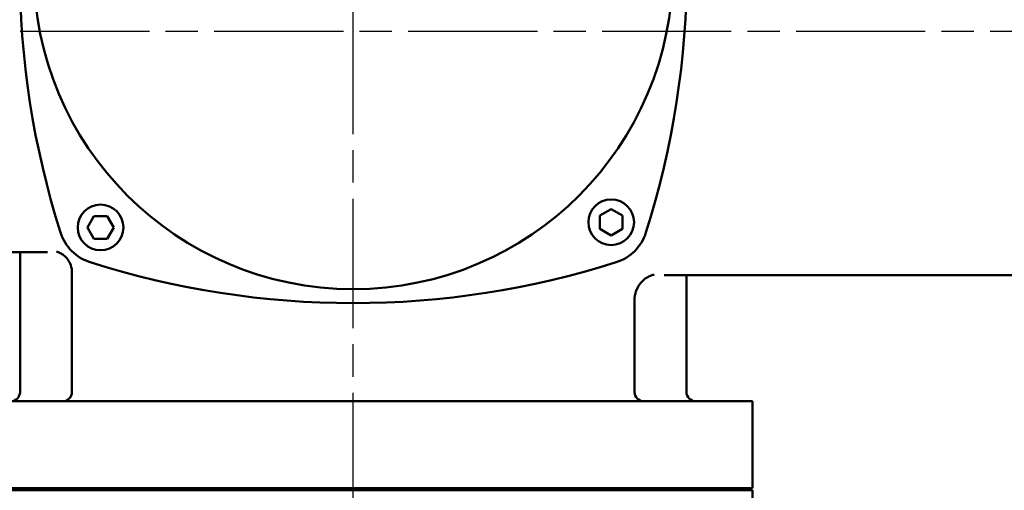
# Model space of a CAD drawing. Header units: millimetres. Extents: x 0 to 2100, y 0 to 1485.
# Tile 5 of 28: x 604 to 820, y 932 to 1035. Entities that reach past the tile are written whole.
import ezdxf

# ---------------------------------------------------------------- set-up
doc = ezdxf.new("R2010")
doc.units = ezdxf.units.MM
doc.header["$LTSCALE"] = 5
doc.linetypes.add('CHAIN', pattern=[0.7087, 0.4724, -0.0591, 0.1181, -0.0591])
for name, color, linetype, lineweight in [('Видимый контур (ГОСТ)', 7, 'Continuous', 50), ('Линия резьбы (ГОСТ)', 7, 'Continuous', 25), ('Осевая линия (ГОСТ)', 7, 'Continuous', 25)]:
    doc.layers.add(name, color=color, linetype=linetype, lineweight=lineweight)

msp = doc.modelspace()

# ---------------------------------------------------------------- linework, layer by layer
at = {"layer": 'Видимый контур (ГОСТ)'}
for p, q in [((731.247, 992.135), (733.747, 993.579)), ((733.747, 993.579), (736.247, 992.135)), ((618.988, 989.545), (620.432, 992.045)), ((620.432, 992.045), (623.318, 992.045)), ((623.318, 992.045), (624.762, 989.545)), ((731.247, 989.249), (731.247, 992.135)), ((736.247, 992.135), (736.247, 989.249)), ((620.432, 987.045), (618.988, 989.545)), ((624.762, 989.545), (623.318, 987.045)), ((733.747, 987.805), (731.247, 989.249)), ((736.247, 989.249), (733.747, 987.805)), ((623.318, 987.045), (620.432, 987.045)), ((610.275, 984.124), (568.303, 984.124)), ((604.238, 953.505), (604.238, 984.124)), ((615.619, 953.505), (615.619, 979.665)), ((745.362, 979.124), (827.238, 979.124)), ((750.238, 953.505), (750.238, 979.124)), ((738.856, 953.505), (738.856, 973.64)), ((589.738, 951.505), (764.738, 951.505)), ((764.738, 951.505), (764.738, 932.505)), ((589.738, 932.505), (764.738, 932.505)), ((764.738, 932.005), (589.738, 932.005)), ((612.016, 932.005), (612.016, 932.505)), ((619.619, 932.005), (619.619, 932.505)), ((631.619, 932.005), (631.619, 932.505)), ((722.856, 932.005), (722.856, 932.505)), ((734.856, 932.005), (734.856, 932.505)), ((742.459, 932.005), (742.459, 932.505)), ((764.738, 920.005), (764.738, 932.005))]:
    msp.add_line(p, q, dxfattribs=at)
for centre, radius in [((677.238, 1046.055), 70), ((621.875, 989.545), 5), ((733.747, 990.692), 5)]:
    msp.add_circle(centre, radius, dxfattribs=at)
for centre, radius, start, end in [((794.164, 1046.055), 190, 162.34384, 197.65616), ((560.311, 1046.055), 190, 342.34384, 17.65616), ((622.643, 991.46), 10, 197.65616, 252.34384), ((731.832, 991.46), 10, 287.65616, 342.34384), ((677.238, 1162.981), 190, 252.34384, 287.65616), ((602.238, 953.505), 2, 270, 0), ((613.619, 953.505), 2, 270, 0), ((740.856, 953.505), 2, 180, 270), ((752.238, 953.505), 2, 180, 270)]:
    msp.add_arc(centre, radius, start, end, dxfattribs=at)
for points, knots in [([(615.619, 979.665), (615.619, 980.204), (615.522, 980.765), (615.175, 981.766), (614.929, 982.199), (614.379, 982.948), (614.077, 983.231), (613.513, 983.682), (613.263, 983.825), (612.853, 984.036), (612.697, 984.097), (612.439, 984.188), (612.35, 984.212), (612.227, 984.242), (612.201, 984.247), (612.201, 984.247)], [0.64893706, 0.64893706, 0.64893706, 0.64893706, 0.69565171, 0.69565171, 0.74362812, 0.74362812, 0.80106493, 0.80106493, 0.869133, 0.869133, 0.94103706, 0.94103706, 1.02422556, 1.02422556, 1.11636752, 1.11636752, 1.11636752, 1.11636752]), ([(743.143, 979.221), (743.143, 979.221), (743.141, 979.221), (743.115, 979.217), (743.048, 979.206), (742.779, 979.134), (742.603, 979.085), (742.119, 978.883), (741.845, 978.757), (741.143, 978.301), (740.711, 977.979), (739.859, 976.976), (739.453, 976.348), (738.974, 974.971), (738.856, 974.292), (738.856, 973.64)], [0.09274265, 0.09274265, 0.09274265, 0.09274265, 0.1208612, 0.1208612, 0.2417224, 0.2417224, 0.34145375, 0.34145375, 0.4197497, 0.4197497, 0.49454811, 0.49454811, 0.55664542, 0.55664542, 0.60430601, 0.60430601, 0.60430601, 0.60430601])]:
    msp.add_open_spline(points, degree=3, knots=knots, dxfattribs=at)
at = {"layer": 'Линия резьбы (ГОСТ)'}
for p, q in [((620.669, 932.505), (620.669, 932.005)), ((630.569, 932.005), (630.569, 932.505)), ((723.906, 932.505), (723.906, 932.005)), ((733.806, 932.005), (733.806, 932.505))]:
    msp.add_line(p, q, dxfattribs=at)
at = {"layer": 'Осевая линия (ГОСТ)', "linetype": 'CHAIN', "ltscale": 11.993792}
for p, q in [((677.238, 797.505), (677.238, 1193.005)), ((519.238, 1032.505), (1009.738, 1032.505))]:
    msp.add_line(p, q, dxfattribs=at)

doc.saveas('drawing.dxf')
